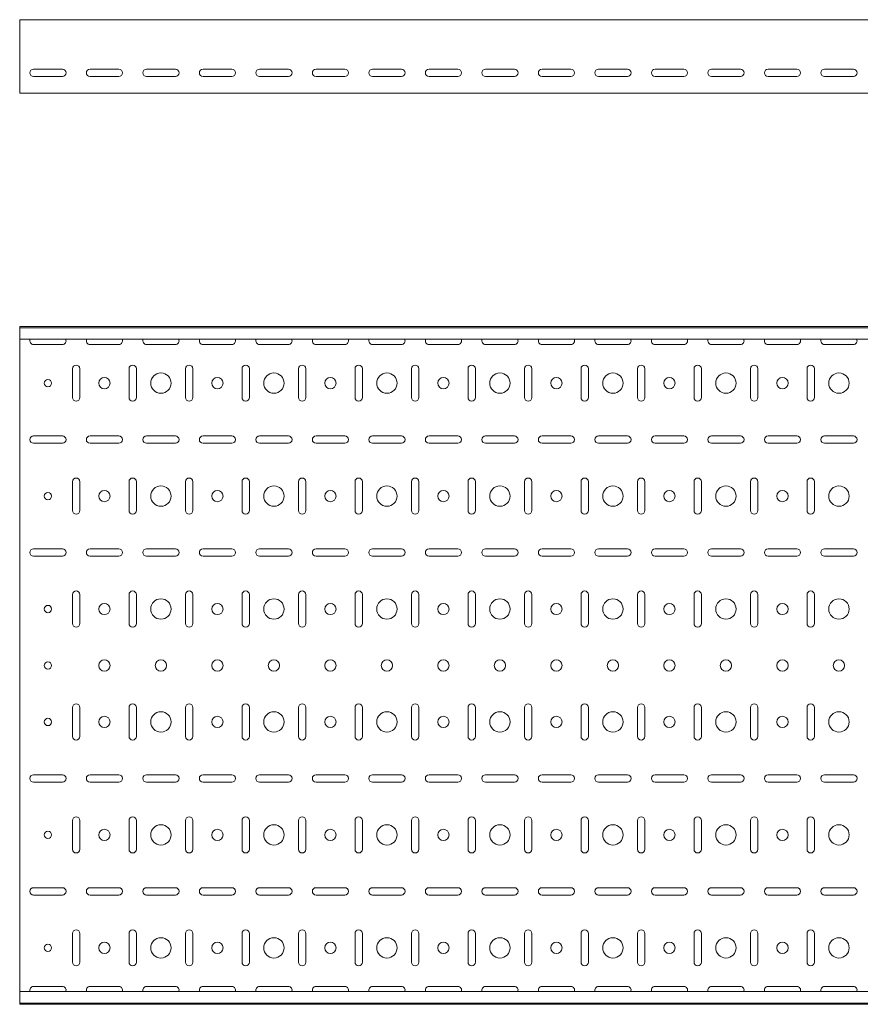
# Model space of a CAD drawing. Header units: millimetres. Extents: x -792 to 3872, y -6969 to -452.
# Tile 3 of 20: x 872 to 1616, y -6969 to -6097. Entities that reach past the tile are written whole.
import ezdxf

# ---------------------------------------------------------------- set-up
doc = ezdxf.new("R2010")
doc.units = ezdxf.units.MM

msp = doc.modelspace()

# ---------------------------------------------------------------- linework, layer by layer
at = {"color": 7, "linetype": 'Continuous', "lineweight": 15}
for p, q in [((3872.2, -6096.74), (872.2, -6096.74)), ((872.2, -6103.36), (872.2, -6096.74)), ((872.2, -6105.74), (872.2, -6103.36)), ((872.2, -6109.32), (872.2, -6105.74)), ((872.2, -6111.05), (872.2, -6109.32)), ((872.2, -6158.74), (872.2, -6111.05)), ((884.45, -6140.49), (909.95, -6140.49)), ((934.45, -6140.49), (959.95, -6140.49)), ((984.45, -6140.49), (1009.95, -6140.49)), ((1034.45, -6140.49), (1059.95, -6140.49)), ((1084.45, -6140.49), (1109.95, -6140.49)), ((1134.45, -6140.49), (1159.95, -6140.49)), ((1184.45, -6140.49), (1209.95, -6140.49)), ((1234.45, -6140.49), (1259.95, -6140.49)), ((1284.45, -6140.49), (1309.95, -6140.49)), ((1334.45, -6140.49), (1359.95, -6140.49)), ((1384.45, -6140.49), (1409.95, -6140.49)), ((1434.45, -6140.49), (1459.95, -6140.49)), ((1484.45, -6140.49), (1509.95, -6140.49)), ((1534.45, -6140.49), (1559.95, -6140.49)), ((1584.45, -6140.49), (1609.95, -6140.49)), ((909.95, -6146.99), (884.45, -6146.99)), ((959.95, -6146.99), (934.45, -6146.99)), ((1009.95, -6146.99), (984.45, -6146.99)), ((1059.95, -6146.99), (1034.45, -6146.99)), ((1109.95, -6146.99), (1084.45, -6146.99)), ((1159.95, -6146.99), (1134.45, -6146.99)), ((1209.95, -6146.99), (1184.45, -6146.99)), ((1259.95, -6146.99), (1234.45, -6146.99)), ((1309.95, -6146.99), (1284.45, -6146.99)), ((1359.95, -6146.99), (1334.45, -6146.99)), ((1409.95, -6146.99), (1384.45, -6146.99)), ((1459.95, -6146.99), (1434.45, -6146.99)), ((1509.95, -6146.99), (1484.45, -6146.99)), ((1559.95, -6146.99), (1534.45, -6146.99)), ((1609.95, -6146.99), (1584.45, -6146.99)), ((872.2, -6161.74), (872.2, -6158.74)), ((3872.2, -6161.74), (872.2, -6161.74)), ((3872.2, -6368.54), (872.2, -6368.54)), ((872.2, -6369.54), (872.2, -6368.54)), ((3872.2, -6369.54), (872.2, -6369.54)), ((872.2, -6378.01), (872.2, -6369.54)), ((872.2, -6379.75), (872.2, -6378.01)), ((3872.2, -6379.75), (872.2, -6379.75)), ((872.2, -6379.75), (872.2, -6957.33)), ((884.45, -6384.29), (909.95, -6384.29)), ((934.45, -6384.29), (959.95, -6384.29)), ((984.45, -6384.29), (1009.95, -6384.29)), ((1034.45, -6384.29), (1059.95, -6384.29)), ((1084.45, -6384.29), (1109.95, -6384.29)), ((1134.45, -6384.29), (1159.95, -6384.29)), ((1184.45, -6384.29), (1209.95, -6384.29)), ((1234.45, -6384.29), (1259.95, -6384.29)), ((1284.45, -6384.29), (1309.95, -6384.29)), ((1334.45, -6384.29), (1359.95, -6384.29)), ((1384.45, -6384.29), (1409.95, -6384.29)), ((1434.45, -6384.29), (1459.95, -6384.29)), ((1484.45, -6384.29), (1509.95, -6384.29)), ((1534.45, -6384.29), (1559.95, -6384.29)), ((1584.45, -6384.29), (1609.95, -6384.29)), ((918.95, -6405.79), (918.95, -6431.29)), ((925.45, -6431.29), (925.45, -6405.79)), ((968.95, -6405.79), (968.95, -6431.29)), ((975.45, -6431.29), (975.45, -6405.79)), ((1018.95, -6405.79), (1018.95, -6431.29)), ((1025.45, -6431.29), (1025.45, -6405.79)), ((1068.95, -6405.79), (1068.95, -6431.29)), ((1075.45, -6431.29), (1075.45, -6405.79)), ((1118.95, -6405.79), (1118.95, -6431.29)), ((1125.45, -6431.29), (1125.45, -6405.79)), ((1168.95, -6405.79), (1168.95, -6431.29)), ((1175.45, -6431.29), (1175.45, -6405.79)), ((1218.95, -6405.79), (1218.95, -6431.29)), ((1225.45, -6431.29), (1225.45, -6405.79)), ((1268.95, -6405.79), (1268.95, -6431.29)), ((1275.45, -6431.29), (1275.45, -6405.79)), ((1318.95, -6405.79), (1318.95, -6431.29)), ((1325.45, -6431.29), (1325.45, -6405.79)), ((1368.95, -6405.79), (1368.95, -6431.29)), ((1375.45, -6431.29), (1375.45, -6405.79)), ((1418.95, -6405.79), (1418.95, -6431.29)), ((1425.45, -6431.29), (1425.45, -6405.79)), ((1468.95, -6405.79), (1468.95, -6431.29)), ((1475.45, -6431.29), (1475.45, -6405.79)), ((1518.95, -6405.79), (1518.95, -6431.29)), ((1525.45, -6431.29), (1525.45, -6405.79)), ((1568.95, -6405.79), (1568.95, -6431.29)), ((1575.45, -6431.29), (1575.45, -6405.79)), ((909.95, -6465.29), (884.45, -6465.29)), ((959.95, -6465.29), (934.45, -6465.29)), ((1009.95, -6465.29), (984.45, -6465.29)), ((1059.95, -6465.29), (1034.45, -6465.29)), ((1109.95, -6465.29), (1084.45, -6465.29)), ((1159.95, -6465.29), (1134.45, -6465.29)), ((1209.95, -6465.29), (1184.45, -6465.29)), ((1259.95, -6465.29), (1234.45, -6465.29)), ((1309.95, -6465.29), (1284.45, -6465.29)), ((1359.95, -6465.29), (1334.45, -6465.29)), ((1409.95, -6465.29), (1384.45, -6465.29)), ((1459.95, -6465.29), (1434.45, -6465.29)), ((1509.95, -6465.29), (1484.45, -6465.29)), ((1559.95, -6465.29), (1534.45, -6465.29)), ((1609.95, -6465.29), (1584.45, -6465.29)), ((884.45, -6471.79), (909.95, -6471.79)), ((934.45, -6471.79), (959.95, -6471.79)), ((984.45, -6471.79), (1009.95, -6471.79)), ((1034.45, -6471.79), (1059.95, -6471.79)), ((1084.45, -6471.79), (1109.95, -6471.79)), ((1134.45, -6471.79), (1159.95, -6471.79)), ((1184.45, -6471.79), (1209.95, -6471.79)), ((1234.45, -6471.79), (1259.95, -6471.79)), ((1284.45, -6471.79), (1309.95, -6471.79)), ((1334.45, -6471.79), (1359.95, -6471.79)), ((1384.45, -6471.79), (1409.95, -6471.79)), ((1434.45, -6471.79), (1459.95, -6471.79)), ((1484.45, -6471.79), (1509.95, -6471.79)), ((1534.45, -6471.79), (1559.95, -6471.79)), ((1584.45, -6471.79), (1609.95, -6471.79)), ((918.95, -6505.79), (918.95, -6531.29)), ((925.45, -6531.29), (925.45, -6505.79)), ((968.95, -6505.79), (968.95, -6531.29)), ((975.45, -6531.29), (975.45, -6505.79)), ((1018.95, -6505.79), (1018.95, -6531.29)), ((1025.45, -6531.29), (1025.45, -6505.79)), ((1068.95, -6505.79), (1068.95, -6531.29)), ((1075.45, -6531.29), (1075.45, -6505.79)), ((1118.95, -6505.79), (1118.95, -6531.29)), ((1125.45, -6531.29), (1125.45, -6505.79)), ((1168.95, -6505.79), (1168.95, -6531.29)), ((1175.45, -6531.29), (1175.45, -6505.79)), ((1218.95, -6505.79), (1218.95, -6531.29)), ((1225.45, -6531.29), (1225.45, -6505.79)), ((1268.95, -6505.79), (1268.95, -6531.29)), ((1275.45, -6531.29), (1275.45, -6505.79)), ((1318.95, -6505.79), (1318.95, -6531.29)), ((1325.45, -6531.29), (1325.45, -6505.79)), ((1368.95, -6505.79), (1368.95, -6531.29)), ((1375.45, -6531.29), (1375.45, -6505.79)), ((1418.95, -6505.79), (1418.95, -6531.29)), ((1425.45, -6531.29), (1425.45, -6505.79)), ((1468.95, -6505.79), (1468.95, -6531.29)), ((1475.45, -6531.29), (1475.45, -6505.79)), ((1518.95, -6505.79), (1518.95, -6531.29)), ((1525.45, -6531.29), (1525.45, -6505.79)), ((1568.95, -6505.79), (1568.95, -6531.29)), ((1575.45, -6531.29), (1575.45, -6505.79)), ((909.95, -6565.29), (884.45, -6565.29)), ((884.45, -6571.79), (909.95, -6571.79)), ((959.95, -6565.29), (934.45, -6565.29)), ((934.45, -6571.79), (959.95, -6571.79)), ((1009.95, -6565.29), (984.45, -6565.29)), ((984.45, -6571.79), (1009.95, -6571.79)), ((1059.95, -6565.29), (1034.45, -6565.29)), ((1034.45, -6571.79), (1059.95, -6571.79)), ((1109.95, -6565.29), (1084.45, -6565.29)), ((1084.45, -6571.79), (1109.95, -6571.79)), ((1159.95, -6565.29), (1134.45, -6565.29)), ((1134.45, -6571.79), (1159.95, -6571.79)), ((1209.95, -6565.29), (1184.45, -6565.29)), ((1184.45, -6571.79), (1209.95, -6571.79)), ((1259.95, -6565.29), (1234.45, -6565.29)), ((1234.45, -6571.79), (1259.95, -6571.79)), ((1309.95, -6565.29), (1284.45, -6565.29)), ((1284.45, -6571.79), (1309.95, -6571.79)), ((1359.95, -6565.29), (1334.45, -6565.29)), ((1334.45, -6571.79), (1359.95, -6571.79)), ((1409.95, -6565.29), (1384.45, -6565.29)), ((1384.45, -6571.79), (1409.95, -6571.79)), ((1459.95, -6565.29), (1434.45, -6565.29)), ((1434.45, -6571.79), (1459.95, -6571.79)), ((1509.95, -6565.29), (1484.45, -6565.29)), ((1484.45, -6571.79), (1509.95, -6571.79)), ((1559.95, -6565.29), (1534.45, -6565.29)), ((1534.45, -6571.79), (1559.95, -6571.79)), ((1609.95, -6565.29), (1584.45, -6565.29)), ((1584.45, -6571.79), (1609.95, -6571.79)), ((918.95, -6605.79), (918.95, -6631.29)), ((925.45, -6631.29), (925.45, -6605.79)), ((968.95, -6605.79), (968.95, -6631.29)), ((975.45, -6631.29), (975.45, -6605.79)), ((1018.95, -6605.79), (1018.95, -6631.29)), ((1025.45, -6631.29), (1025.45, -6605.79)), ((1068.95, -6605.79), (1068.95, -6631.29)), ((1075.45, -6631.29), (1075.45, -6605.79)), ((1118.95, -6605.79), (1118.95, -6631.29)), ((1125.45, -6631.29), (1125.45, -6605.79)), ((1168.95, -6605.79), (1168.95, -6631.29)), ((1175.45, -6631.29), (1175.45, -6605.79)), ((1218.95, -6605.79), (1218.95, -6631.29)), ((1225.45, -6631.29), (1225.45, -6605.79)), ((1268.95, -6605.79), (1268.95, -6631.29)), ((1275.45, -6631.29), (1275.45, -6605.79)), ((1318.95, -6605.79), (1318.95, -6631.29)), ((1325.45, -6631.29), (1325.45, -6605.79)), ((1368.95, -6605.79), (1368.95, -6631.29)), ((1375.45, -6631.29), (1375.45, -6605.79)), ((1418.95, -6605.79), (1418.95, -6631.29)), ((1425.45, -6631.29), (1425.45, -6605.79)), ((1468.95, -6605.79), (1468.95, -6631.29)), ((1475.45, -6631.29), (1475.45, -6605.79)), ((1518.95, -6605.79), (1518.95, -6631.29)), ((1525.45, -6631.29), (1525.45, -6605.79)), ((1568.95, -6605.79), (1568.95, -6631.29)), ((1575.45, -6631.29), (1575.45, -6605.79)), ((918.95, -6705.79), (918.95, -6731.29)), ((925.45, -6731.29), (925.45, -6705.79)), ((968.95, -6705.79), (968.95, -6731.29)), ((975.45, -6731.29), (975.45, -6705.79)), ((1018.95, -6705.79), (1018.95, -6731.29)), ((1025.45, -6731.29), (1025.45, -6705.79)), ((1068.95, -6705.79), (1068.95, -6731.29)), ((1075.45, -6731.29), (1075.45, -6705.79)), ((1118.95, -6705.79), (1118.95, -6731.29)), ((1125.45, -6731.29), (1125.45, -6705.79)), ((1168.95, -6705.79), (1168.95, -6731.29)), ((1175.45, -6731.29), (1175.45, -6705.79)), ((1218.95, -6705.79), (1218.95, -6731.29)), ((1225.45, -6731.29), (1225.45, -6705.79)), ((1268.95, -6705.79), (1268.95, -6731.29)), ((1275.45, -6731.29), (1275.45, -6705.79)), ((1318.95, -6705.79), (1318.95, -6731.29)), ((1325.45, -6731.29), (1325.45, -6705.79)), ((1368.95, -6705.79), (1368.95, -6731.29)), ((1375.45, -6731.29), (1375.45, -6705.79)), ((1418.95, -6705.79), (1418.95, -6731.29)), ((1425.45, -6731.29), (1425.45, -6705.79)), ((1468.95, -6705.79), (1468.95, -6731.29)), ((1475.45, -6731.29), (1475.45, -6705.79)), ((1518.95, -6705.79), (1518.95, -6731.29)), ((1525.45, -6731.29), (1525.45, -6705.79)), ((1568.95, -6705.79), (1568.95, -6731.29)), ((1575.45, -6731.29), (1575.45, -6705.79)), ((909.95, -6765.29), (884.45, -6765.29)), ((884.45, -6771.79), (909.95, -6771.79)), ((959.95, -6765.29), (934.45, -6765.29)), ((934.45, -6771.79), (959.95, -6771.79)), ((1009.95, -6765.29), (984.45, -6765.29)), ((984.45, -6771.79), (1009.95, -6771.79)), ((1059.95, -6765.29), (1034.45, -6765.29)), ((1034.45, -6771.79), (1059.95, -6771.79)), ((1109.95, -6765.29), (1084.45, -6765.29)), ((1084.45, -6771.79), (1109.95, -6771.79)), ((1159.95, -6765.29), (1134.45, -6765.29)), ((1134.45, -6771.79), (1159.95, -6771.79)), ((1209.95, -6765.29), (1184.45, -6765.29)), ((1184.45, -6771.79), (1209.95, -6771.79)), ((1259.95, -6765.29), (1234.45, -6765.29)), ((1234.45, -6771.79), (1259.95, -6771.79)), ((1309.95, -6765.29), (1284.45, -6765.29)), ((1284.45, -6771.79), (1309.95, -6771.79)), ((1359.95, -6765.29), (1334.45, -6765.29)), ((1334.45, -6771.79), (1359.95, -6771.79)), ((1409.95, -6765.29), (1384.45, -6765.29)), ((1384.45, -6771.79), (1409.95, -6771.79)), ((1459.95, -6765.29), (1434.45, -6765.29)), ((1434.45, -6771.79), (1459.95, -6771.79)), ((1509.95, -6765.29), (1484.45, -6765.29)), ((1484.45, -6771.79), (1509.95, -6771.79)), ((1559.95, -6765.29), (1534.45, -6765.29)), ((1534.45, -6771.79), (1559.95, -6771.79)), ((1609.95, -6765.29), (1584.45, -6765.29)), ((1584.45, -6771.79), (1609.95, -6771.79)), ((918.95, -6805.79), (918.95, -6831.29)), ((925.45, -6831.29), (925.45, -6805.79)), ((968.95, -6805.79), (968.95, -6831.29)), ((975.45, -6831.29), (975.45, -6805.79)), ((1018.95, -6805.79), (1018.95, -6831.29)), ((1025.45, -6831.29), (1025.45, -6805.79)), ((1068.95, -6805.79), (1068.95, -6831.29)), ((1075.45, -6831.29), (1075.45, -6805.79)), ((1118.95, -6805.79), (1118.95, -6831.29)), ((1125.45, -6831.29), (1125.45, -6805.79)), ((1168.95, -6805.79), (1168.95, -6831.29)), ((1175.45, -6831.29), (1175.45, -6805.79)), ((1218.95, -6805.79), (1218.95, -6831.29)), ((1225.45, -6831.29), (1225.45, -6805.79)), ((1268.95, -6805.79), (1268.95, -6831.29)), ((1275.45, -6831.29), (1275.45, -6805.79)), ((1318.95, -6805.79), (1318.95, -6831.29)), ((1325.45, -6831.29), (1325.45, -6805.79)), ((1368.95, -6805.79), (1368.95, -6831.29)), ((1375.45, -6831.29), (1375.45, -6805.79)), ((1418.95, -6805.79), (1418.95, -6831.29)), ((1425.45, -6831.29), (1425.45, -6805.79)), ((1468.95, -6805.79), (1468.95, -6831.29)), ((1475.45, -6831.29), (1475.45, -6805.79)), ((1518.95, -6805.79), (1518.95, -6831.29)), ((1525.45, -6831.29), (1525.45, -6805.79)), ((1568.95, -6805.79), (1568.95, -6831.29)), ((1575.45, -6831.29), (1575.45, -6805.79)), ((909.95, -6865.29), (884.45, -6865.29)), ((959.95, -6865.29), (934.45, -6865.29)), ((1009.95, -6865.29), (984.45, -6865.29)), ((1059.95, -6865.29), (1034.45, -6865.29)), ((1109.95, -6865.29), (1084.45, -6865.29)), ((1159.95, -6865.29), (1134.45, -6865.29)), ((1209.95, -6865.29), (1184.45, -6865.29)), ((1259.95, -6865.29), (1234.45, -6865.29)), ((1309.95, -6865.29), (1284.45, -6865.29)), ((1359.95, -6865.29), (1334.45, -6865.29)), ((1409.95, -6865.29), (1384.45, -6865.29)), ((1459.95, -6865.29), (1434.45, -6865.29)), ((1509.95, -6865.29), (1484.45, -6865.29)), ((1559.95, -6865.29), (1534.45, -6865.29)), ((1609.95, -6865.29), (1584.45, -6865.29)), ((884.45, -6871.79), (909.95, -6871.79)), ((934.45, -6871.79), (959.95, -6871.79)), ((984.45, -6871.79), (1009.95, -6871.79)), ((1034.45, -6871.79), (1059.95, -6871.79)), ((1084.45, -6871.79), (1109.95, -6871.79)), ((1134.45, -6871.79), (1159.95, -6871.79)), ((1184.45, -6871.79), (1209.95, -6871.79)), ((1234.45, -6871.79), (1259.95, -6871.79)), ((1284.45, -6871.79), (1309.95, -6871.79)), ((1334.45, -6871.79), (1359.95, -6871.79)), ((1384.45, -6871.79), (1409.95, -6871.79)), ((1434.45, -6871.79), (1459.95, -6871.79)), ((1484.45, -6871.79), (1509.95, -6871.79)), ((1534.45, -6871.79), (1559.95, -6871.79)), ((1584.45, -6871.79), (1609.95, -6871.79)), ((918.95, -6905.79), (918.95, -6931.29)), ((925.45, -6931.29), (925.45, -6905.79)), ((968.95, -6905.79), (968.95, -6931.29)), ((975.45, -6931.29), (975.45, -6905.79)), ((1018.95, -6905.79), (1018.95, -6931.29)), ((1025.45, -6931.29), (1025.45, -6905.79)), ((1068.95, -6905.79), (1068.95, -6931.29)), ((1075.45, -6931.29), (1075.45, -6905.79)), ((1118.95, -6905.79), (1118.95, -6931.29)), ((1125.45, -6931.29), (1125.45, -6905.79)), ((1168.95, -6905.79), (1168.95, -6931.29)), ((1175.45, -6931.29), (1175.45, -6905.79)), ((1218.95, -6905.79), (1218.95, -6931.29)), ((1225.45, -6931.29), (1225.45, -6905.79)), ((1268.95, -6905.79), (1268.95, -6931.29)), ((1275.45, -6931.29), (1275.45, -6905.79)), ((1318.95, -6905.79), (1318.95, -6931.29)), ((1325.45, -6931.29), (1325.45, -6905.79)), ((1368.95, -6905.79), (1368.95, -6931.29)), ((1375.45, -6931.29), (1375.45, -6905.79)), ((1418.95, -6905.79), (1418.95, -6931.29)), ((1425.45, -6931.29), (1425.45, -6905.79)), ((1468.95, -6905.79), (1468.95, -6931.29)), ((1475.45, -6931.29), (1475.45, -6905.79)), ((1518.95, -6905.79), (1518.95, -6931.29)), ((1525.45, -6931.29), (1525.45, -6905.79)), ((1568.95, -6905.79), (1568.95, -6931.29)), ((1575.45, -6931.29), (1575.45, -6905.79)), ((909.95, -6952.79), (884.45, -6952.79)), ((959.95, -6952.79), (934.45, -6952.79)), ((1009.95, -6952.79), (984.45, -6952.79)), ((1059.95, -6952.79), (1034.45, -6952.79)), ((1109.95, -6952.79), (1084.45, -6952.79)), ((1159.95, -6952.79), (1134.45, -6952.79)), ((1209.95, -6952.79), (1184.45, -6952.79)), ((1259.95, -6952.79), (1234.45, -6952.79)), ((1309.95, -6952.79), (1284.45, -6952.79)), ((1359.95, -6952.79), (1334.45, -6952.79)), ((1409.95, -6952.79), (1384.45, -6952.79)), ((1459.95, -6952.79), (1434.45, -6952.79)), ((1509.95, -6952.79), (1484.45, -6952.79)), ((1559.95, -6952.79), (1534.45, -6952.79)), ((1609.95, -6952.79), (1584.45, -6952.79)), ((3872.2, -6957.33), (872.2, -6957.33)), ((872.2, -6959.07), (872.2, -6957.33)), ((872.2, -6967.54), (872.2, -6959.07)), ((872.2, -6967.54), (3872.2, -6967.54)), ((872.2, -6968.54), (872.2, -6967.54)), ((3872.2, -6968.54), (872.2, -6968.54))]:
    msp.add_line(p, q, dxfattribs=at)
for centre, radius in [((897.2, -6418.54), 3.25), ((947.2, -6418.54), 5), ((997.2, -6418.54), 9), ((1047.2, -6418.54), 5), ((1097.2, -6418.54), 9), ((1147.2, -6418.54), 5), ((1197.2, -6418.54), 9), ((1247.2, -6418.54), 5), ((1297.2, -6418.54), 9), ((1347.2, -6418.54), 5), ((1397.2, -6418.54), 9), ((1447.2, -6418.54), 5), ((1497.2, -6418.54), 9), ((1547.2, -6418.54), 5), ((1597.2, -6418.54), 9), ((997.2, -6518.54), 9), ((1097.2, -6518.54), 9), ((1197.2, -6518.54), 9), ((1297.2, -6518.54), 9), ((1397.2, -6518.54), 9), ((1497.2, -6518.54), 9), ((1597.2, -6518.54), 9), ((897.2, -6518.54), 3.25), ((947.2, -6518.54), 5), ((1047.2, -6518.54), 5), ((1147.2, -6518.54), 5), ((1247.2, -6518.54), 5), ((1347.2, -6518.54), 5), ((1447.2, -6518.54), 5), ((1547.2, -6518.54), 5), ((897.2, -6618.54), 3.25), ((947.2, -6618.54), 5), ((997.2, -6618.54), 9), ((1047.2, -6618.54), 5), ((1097.2, -6618.54), 9), ((1147.2, -6618.54), 5), ((1197.2, -6618.54), 9), ((1247.2, -6618.54), 5), ((1297.2, -6618.54), 9), ((1347.2, -6618.54), 5), ((1397.2, -6618.54), 9), ((1447.2, -6618.54), 5), ((1497.2, -6618.54), 9), ((1547.2, -6618.54), 5), ((1597.2, -6618.54), 9), ((897.2, -6668.54), 3.25), ((947.2, -6668.54), 5), ((997.2, -6668.54), 5), ((1047.2, -6668.54), 5), ((1097.2, -6668.54), 5), ((1147.2, -6668.54), 5), ((1197.2, -6668.54), 5), ((1247.2, -6668.54), 5), ((1297.2, -6668.54), 5), ((1347.2, -6668.54), 5), ((1397.2, -6668.54), 5), ((1447.2, -6668.54), 5), ((1497.2, -6668.54), 5), ((1547.2, -6668.54), 5), ((1597.2, -6668.54), 5), ((997.2, -6718.54), 9), ((1097.2, -6718.54), 9), ((1197.2, -6718.54), 9), ((1297.2, -6718.54), 9), ((1397.2, -6718.54), 9), ((1497.2, -6718.54), 9), ((1597.2, -6718.54), 9), ((897.2, -6718.54), 3.25), ((947.2, -6718.54), 5), ((1047.2, -6718.54), 5), ((1147.2, -6718.54), 5), ((1247.2, -6718.54), 5), ((1347.2, -6718.54), 5), ((1447.2, -6718.54), 5), ((1547.2, -6718.54), 5), ((897.2, -6818.54), 3.25), ((947.2, -6818.54), 5), ((997.2, -6818.54), 9), ((1047.2, -6818.54), 5), ((1097.2, -6818.54), 9), ((1147.2, -6818.54), 5), ((1197.2, -6818.54), 9), ((1247.2, -6818.54), 5), ((1297.2, -6818.54), 9), ((1347.2, -6818.54), 5), ((1397.2, -6818.54), 9), ((1447.2, -6818.54), 5), ((1497.2, -6818.54), 9), ((1547.2, -6818.54), 5), ((1597.2, -6818.54), 9), ((997.2, -6918.54), 9), ((1097.2, -6918.54), 9), ((1197.2, -6918.54), 9), ((1297.2, -6918.54), 9), ((1397.2, -6918.54), 9), ((1497.2, -6918.54), 9), ((1597.2, -6918.54), 9), ((897.2, -6918.54), 3.25), ((947.2, -6918.54), 5), ((1047.2, -6918.54), 5), ((1147.2, -6918.54), 5), ((1247.2, -6918.54), 5), ((1347.2, -6918.54), 5), ((1447.2, -6918.54), 5), ((1547.2, -6918.54), 5)]:
    msp.add_circle(centre, radius, dxfattribs=at)
for centre, start, end in [((884.45, -6143.74), 90, 270), ((909.95, -6143.74), 270, 90), ((934.45, -6143.74), 90, 270), ((959.95, -6143.74), 270, 90), ((984.45, -6143.74), 90, 270), ((1009.95, -6143.74), 270, 90), ((1034.45, -6143.74), 90, 270), ((1059.95, -6143.74), 270, 90), ((1084.45, -6143.74), 90, 270), ((1109.95, -6143.74), 270, 90), ((1134.45, -6143.74), 90, 270), ((1159.95, -6143.74), 270, 90), ((1184.45, -6143.74), 90, 270), ((1209.95, -6143.74), 270, 90), ((1234.45, -6143.74), 90, 270), ((1259.95, -6143.74), 270, 90), ((1284.45, -6143.74), 90, 270), ((1309.95, -6143.74), 270, 90), ((1334.45, -6143.74), 90, 270), ((1359.95, -6143.74), 270, 90), ((1384.45, -6143.74), 90, 270), ((1409.95, -6143.74), 270, 90), ((1434.45, -6143.74), 90, 270), ((1459.95, -6143.74), 270, 90), ((1484.45, -6143.74), 90, 270), ((1509.95, -6143.74), 270, 90), ((1534.45, -6143.74), 90, 270), ((1559.95, -6143.74), 270, 90), ((1584.45, -6143.74), 90, 270), ((1609.95, -6143.74), 270, 90), ((884.45, -6381.04), 156.64793, 270), ((909.95, -6381.04), 270, 23.35207), ((934.45, -6381.04), 156.64793, 270), ((959.95, -6381.04), 270, 23.35207), ((984.45, -6381.04), 156.64793, 270), ((1009.95, -6381.04), 270, 23.35207), ((1034.45, -6381.04), 156.64793, 270), ((1059.95, -6381.04), 270, 23.35207), ((1084.45, -6381.04), 156.64793, 270), ((1109.95, -6381.04), 270, 23.35207), ((1134.45, -6381.04), 156.64793, 270), ((1159.95, -6381.04), 270, 23.35207), ((1184.45, -6381.04), 156.64793, 270), ((1209.95, -6381.04), 270, 23.35207), ((1234.45, -6381.04), 156.64793, 270), ((1259.95, -6381.04), 270, 23.35207), ((1284.45, -6381.04), 156.64793, 270), ((1309.95, -6381.04), 270, 23.35207), ((1334.45, -6381.04), 156.64793, 270), ((1359.95, -6381.04), 270, 23.35207), ((1384.45, -6381.04), 156.64793, 270), ((1409.95, -6381.04), 270, 23.35207), ((1434.45, -6381.04), 156.64793, 270), ((1459.95, -6381.04), 270, 23.35207), ((1484.45, -6381.04), 156.64793, 270), ((1509.95, -6381.04), 270, 23.35207), ((1534.45, -6381.04), 156.64793, 270), ((1559.95, -6381.04), 270, 23.35207), ((1584.45, -6381.04), 156.64793, 270), ((1609.95, -6381.04), 270, 23.35207), ((922.2, -6405.79), 0, 180), ((972.2, -6405.79), 0, 180), ((1022.2, -6405.79), 0, 180), ((1072.2, -6405.79), 0, 180), ((1122.2, -6405.79), 0, 180), ((1172.2, -6405.79), 0, 180), ((1222.2, -6405.79), 0, 180), ((1272.2, -6405.79), 0, 180), ((1322.2, -6405.79), 0, 180), ((1372.2, -6405.79), 0, 180), ((1422.2, -6405.79), 0, 180), ((1472.2, -6405.79), 0, 180), ((1522.2, -6405.79), 0, 180), ((1572.2, -6405.79), 0, 180), ((922.2, -6431.29), 180, 0), ((972.2, -6431.29), 180, 0), ((1022.2, -6431.29), 180, 0), ((1072.2, -6431.29), 180, 0), ((1122.2, -6431.29), 180, 0), ((1172.2, -6431.29), 180, 0), ((1222.2, -6431.29), 180, 0), ((1272.2, -6431.29), 180, 0), ((1322.2, -6431.29), 180, 0), ((1372.2, -6431.29), 180, 0), ((1422.2, -6431.29), 180, 0), ((1472.2, -6431.29), 180, 0), ((1522.2, -6431.29), 180, 0), ((1572.2, -6431.29), 180, 0), ((884.45, -6468.54), 90, 270), ((909.95, -6468.54), 270, 90), ((934.45, -6468.54), 90, 270), ((959.95, -6468.54), 270, 90), ((984.45, -6468.54), 90, 270), ((1009.95, -6468.54), 270, 90), ((1034.45, -6468.54), 90, 270), ((1059.95, -6468.54), 270, 90), ((1084.45, -6468.54), 90, 270), ((1109.95, -6468.54), 270, 90), ((1134.45, -6468.54), 90, 270), ((1159.95, -6468.54), 270, 90), ((1184.45, -6468.54), 90, 270), ((1209.95, -6468.54), 270, 90), ((1234.45, -6468.54), 90, 270), ((1259.95, -6468.54), 270, 90), ((1284.45, -6468.54), 90, 270), ((1309.95, -6468.54), 270, 90), ((1334.45, -6468.54), 90, 270), ((1359.95, -6468.54), 270, 90), ((1384.45, -6468.54), 90, 270), ((1409.95, -6468.54), 270, 90), ((1434.45, -6468.54), 90, 270), ((1459.95, -6468.54), 270, 90), ((1484.45, -6468.54), 90, 270), ((1509.95, -6468.54), 270, 90), ((1534.45, -6468.54), 90, 270), ((1559.95, -6468.54), 270, 90), ((1584.45, -6468.54), 90, 270), ((1609.95, -6468.54), 270, 90), ((922.2, -6505.79), 0, 180), ((972.2, -6505.79), 0, 180), ((1022.2, -6505.79), 0, 180), ((1072.2, -6505.79), 0, 180), ((1122.2, -6505.79), 0, 180), ((1172.2, -6505.79), 0, 180), ((1222.2, -6505.79), 0, 180), ((1272.2, -6505.79), 0, 180), ((1322.2, -6505.79), 0, 180), ((1372.2, -6505.79), 0, 180), ((1422.2, -6505.79), 0, 180), ((1472.2, -6505.79), 0, 180), ((1522.2, -6505.79), 0, 180), ((1572.2, -6505.79), 0, 180), ((922.2, -6531.29), 180, 0), ((972.2, -6531.29), 180, 0), ((1022.2, -6531.29), 180, 0), ((1072.2, -6531.29), 180, 0), ((1122.2, -6531.29), 180, 0), ((1172.2, -6531.29), 180, 0), ((1222.2, -6531.29), 180, 0), ((1272.2, -6531.29), 180, 0), ((1322.2, -6531.29), 180, 0), ((1372.2, -6531.29), 180, 0), ((1422.2, -6531.29), 180, 0), ((1472.2, -6531.29), 180, 0), ((1522.2, -6531.29), 180, 0), ((1572.2, -6531.29), 180, 0), ((884.45, -6568.54), 90, 270), ((909.95, -6568.54), 270, 90), ((934.45, -6568.54), 90, 270), ((959.95, -6568.54), 270, 90), ((984.45, -6568.54), 90, 270), ((1009.95, -6568.54), 270, 90), ((1034.45, -6568.54), 90, 270), ((1059.95, -6568.54), 270, 90), ((1084.45, -6568.54), 90, 270), ((1109.95, -6568.54), 270, 90), ((1134.45, -6568.54), 90, 270), ((1159.95, -6568.54), 270, 90), ((1184.45, -6568.54), 90, 270), ((1209.95, -6568.54), 270, 90), ((1234.45, -6568.54), 90, 270), ((1259.95, -6568.54), 270, 90), ((1284.45, -6568.54), 90, 270), ((1309.95, -6568.54), 270, 90), ((1334.45, -6568.54), 90, 270), ((1359.95, -6568.54), 270, 90), ((1384.45, -6568.54), 90, 270), ((1409.95, -6568.54), 270, 90), ((1434.45, -6568.54), 90, 270), ((1459.95, -6568.54), 270, 90), ((1484.45, -6568.54), 90, 270), ((1509.95, -6568.54), 270, 90), ((1534.45, -6568.54), 90, 270), ((1559.95, -6568.54), 270, 90), ((1584.45, -6568.54), 90, 270), ((1609.95, -6568.54), 270, 90), ((922.2, -6605.79), 0, 180), ((972.2, -6605.79), 0, 180), ((1022.2, -6605.79), 0, 180), ((1072.2, -6605.79), 0, 180), ((1122.2, -6605.79), 0, 180), ((1172.2, -6605.79), 0, 180), ((1222.2, -6605.79), 0, 180), ((1272.2, -6605.79), 0, 180), ((1322.2, -6605.79), 0, 180), ((1372.2, -6605.79), 0, 180), ((1422.2, -6605.79), 0, 180), ((1472.2, -6605.79), 0, 180), ((1522.2, -6605.79), 0, 180), ((1572.2, -6605.79), 0, 180), ((922.2, -6631.29), 180, 0), ((972.2, -6631.29), 180, 0), ((1022.2, -6631.29), 180, 0), ((1072.2, -6631.29), 180, 0), ((1122.2, -6631.29), 180, 0), ((1172.2, -6631.29), 180, 0), ((1222.2, -6631.29), 180, 0), ((1272.2, -6631.29), 180, 0), ((1322.2, -6631.29), 180, 0), ((1372.2, -6631.29), 180, 0), ((1422.2, -6631.29), 180, 0), ((1472.2, -6631.29), 180, 0), ((1522.2, -6631.29), 180, 0), ((1572.2, -6631.29), 180, 0), ((922.2, -6705.79), 0, 180), ((972.2, -6705.79), 0, 180), ((1022.2, -6705.79), 0, 180), ((1072.2, -6705.79), 0, 180), ((1122.2, -6705.79), 0, 180), ((1172.2, -6705.79), 0, 180), ((1222.2, -6705.79), 0, 180), ((1272.2, -6705.79), 0, 180), ((1322.2, -6705.79), 0, 180), ((1372.2, -6705.79), 0, 180), ((1422.2, -6705.79), 0, 180), ((1472.2, -6705.79), 0, 180), ((1522.2, -6705.79), 0, 180), ((1572.2, -6705.79), 0, 180), ((922.2, -6731.29), 180, 0), ((972.2, -6731.29), 180, 0), ((1022.2, -6731.29), 180, 0), ((1072.2, -6731.29), 180, 0), ((1122.2, -6731.29), 180, 0), ((1172.2, -6731.29), 180, 0), ((1222.2, -6731.29), 180, 0), ((1272.2, -6731.29), 180, 0), ((1322.2, -6731.29), 180, 0), ((1372.2, -6731.29), 180, 0), ((1422.2, -6731.29), 180, 0), ((1472.2, -6731.29), 180, 0), ((1522.2, -6731.29), 180, 0), ((1572.2, -6731.29), 180, 0), ((884.45, -6768.54), 90, 270), ((909.95, -6768.54), 270, 90), ((934.45, -6768.54), 90, 270), ((959.95, -6768.54), 270, 90), ((984.45, -6768.54), 90, 270), ((1009.95, -6768.54), 270, 90), ((1034.45, -6768.54), 90, 270), ((1059.95, -6768.54), 270, 90), ((1084.45, -6768.54), 90, 270), ((1109.95, -6768.54), 270, 90), ((1134.45, -6768.54), 90, 270), ((1159.95, -6768.54), 270, 90), ((1184.45, -6768.54), 90, 270), ((1209.95, -6768.54), 270, 90), ((1234.45, -6768.54), 90, 270), ((1259.95, -6768.54), 270, 90), ((1284.45, -6768.54), 90, 270), ((1309.95, -6768.54), 270, 90), ((1334.45, -6768.54), 90, 270), ((1359.95, -6768.54), 270, 90), ((1384.45, -6768.54), 90, 270), ((1409.95, -6768.54), 270, 90), ((1434.45, -6768.54), 90, 270), ((1459.95, -6768.54), 270, 90), ((1484.45, -6768.54), 90, 270), ((1509.95, -6768.54), 270, 90), ((1534.45, -6768.54), 90, 270), ((1559.95, -6768.54), 270, 90), ((1584.45, -6768.54), 90, 270), ((1609.95, -6768.54), 270, 90), ((922.2, -6805.79), 0, 180), ((972.2, -6805.79), 0, 180), ((1022.2, -6805.79), 0, 180), ((1072.2, -6805.79), 0, 180), ((1122.2, -6805.79), 0, 180), ((1172.2, -6805.79), 0, 180), ((1222.2, -6805.79), 0, 180), ((1272.2, -6805.79), 0, 180), ((1322.2, -6805.79), 0, 180), ((1372.2, -6805.79), 0, 180), ((1422.2, -6805.79), 0, 180), ((1472.2, -6805.79), 0, 180), ((1522.2, -6805.79), 0, 180), ((1572.2, -6805.79), 0, 180), ((922.2, -6831.29), 180, 0), ((972.2, -6831.29), 180, 0), ((1022.2, -6831.29), 180, 0), ((1072.2, -6831.29), 180, 0), ((1122.2, -6831.29), 180, 0), ((1172.2, -6831.29), 180, 0), ((1222.2, -6831.29), 180, 0), ((1272.2, -6831.29), 180, 0), ((1322.2, -6831.29), 180, 0), ((1372.2, -6831.29), 180, 0), ((1422.2, -6831.29), 180, 0), ((1472.2, -6831.29), 180, 0), ((1522.2, -6831.29), 180, 0), ((1572.2, -6831.29), 180, 0), ((884.45, -6868.54), 90, 270), ((909.95, -6868.54), 270, 90), ((934.45, -6868.54), 90, 270), ((959.95, -6868.54), 270, 90), ((984.45, -6868.54), 90, 270), ((1009.95, -6868.54), 270, 90), ((1034.45, -6868.54), 90, 270), ((1059.95, -6868.54), 270, 90), ((1084.45, -6868.54), 90, 270), ((1109.95, -6868.54), 270, 90), ((1134.45, -6868.54), 90, 270), ((1159.95, -6868.54), 270, 90), ((1184.45, -6868.54), 90, 270), ((1209.95, -6868.54), 270, 90), ((1234.45, -6868.54), 90, 270), ((1259.95, -6868.54), 270, 90), ((1284.45, -6868.54), 90, 270), ((1309.95, -6868.54), 270, 90), ((1334.45, -6868.54), 90, 270), ((1359.95, -6868.54), 270, 90), ((1384.45, -6868.54), 90, 270), ((1409.95, -6868.54), 270, 90), ((1434.45, -6868.54), 90, 270), ((1459.95, -6868.54), 270, 90), ((1484.45, -6868.54), 90, 270), ((1509.95, -6868.54), 270, 90), ((1534.45, -6868.54), 90, 270), ((1559.95, -6868.54), 270, 90), ((1584.45, -6868.54), 90, 270), ((1609.95, -6868.54), 270, 90), ((922.2, -6905.79), 0, 180), ((972.2, -6905.79), 0, 180), ((1022.2, -6905.79), 0, 180), ((1072.2, -6905.79), 0, 180), ((1122.2, -6905.79), 0, 180), ((1172.2, -6905.79), 0, 180), ((1222.2, -6905.79), 0, 180), ((1272.2, -6905.79), 0, 180), ((1322.2, -6905.79), 0, 180), ((1372.2, -6905.79), 0, 180), ((1422.2, -6905.79), 0, 180), ((1472.2, -6905.79), 0, 180), ((1522.2, -6905.79), 0, 180), ((1572.2, -6905.79), 0, 180), ((922.2, -6931.29), 180, 0), ((972.2, -6931.29), 180, 0), ((1022.2, -6931.29), 180, 0), ((1072.2, -6931.29), 180, 0), ((1122.2, -6931.29), 180, 0), ((1172.2, -6931.29), 180, 0), ((1222.2, -6931.29), 180, 0), ((1272.2, -6931.29), 180, 0), ((1322.2, -6931.29), 180, 0), ((1372.2, -6931.29), 180, 0), ((1422.2, -6931.29), 180, 0), ((1472.2, -6931.29), 180, 0), ((1522.2, -6931.29), 180, 0), ((1572.2, -6931.29), 180, 0), ((884.45, -6956.04), 90, 203.35207), ((909.95, -6956.04), 336.64793, 90), ((934.45, -6956.04), 90, 203.35207), ((959.95, -6956.04), 336.64793, 90), ((984.45, -6956.04), 90, 203.35207), ((1009.95, -6956.04), 336.64793, 90), ((1034.45, -6956.04), 90, 203.35207), ((1059.95, -6956.04), 336.64793, 90), ((1084.45, -6956.04), 90, 203.35207), ((1109.95, -6956.04), 336.64793, 90), ((1134.45, -6956.04), 90, 203.35207), ((1159.95, -6956.04), 336.64793, 90), ((1184.45, -6956.04), 90, 203.35207), ((1209.95, -6956.04), 336.64793, 90), ((1234.45, -6956.04), 90, 203.35207), ((1259.95, -6956.04), 336.64793, 90), ((1284.45, -6956.04), 90, 203.35207), ((1309.95, -6956.04), 336.64793, 90), ((1334.45, -6956.04), 90, 203.35207), ((1359.95, -6956.04), 336.64793, 90), ((1384.45, -6956.04), 90, 203.35207), ((1409.95, -6956.04), 336.64793, 90), ((1434.45, -6956.04), 90, 203.35207), ((1459.95, -6956.04), 336.64793, 90), ((1484.45, -6956.04), 90, 203.35207), ((1509.95, -6956.04), 336.64793, 90), ((1534.45, -6956.04), 90, 203.35207), ((1559.95, -6956.04), 336.64793, 90), ((1584.45, -6956.04), 90, 203.35207), ((1609.95, -6956.04), 336.64793, 90)]:
    msp.add_arc(centre, 3.25, start, end, dxfattribs=at)

doc.saveas('drawing.dxf')
